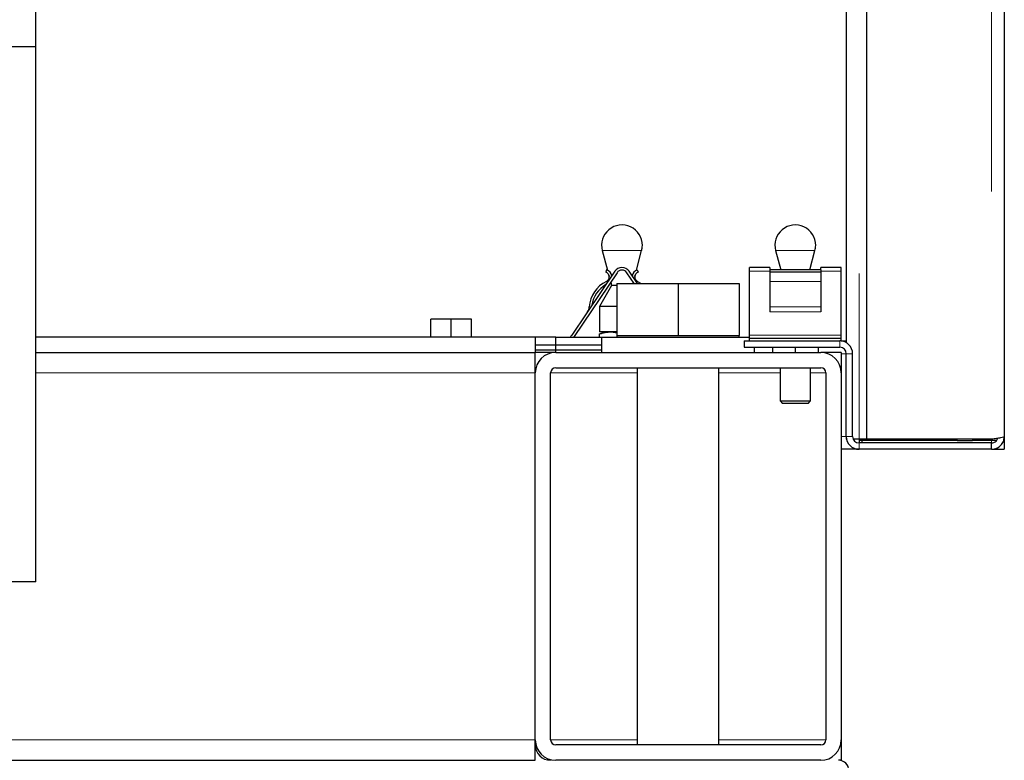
# Model space of a CAD drawing. Header units: millimetres. Extents: x 19 to 263, y 62 to 156.
# Tile 36 of 77: x 123.94 to 127.8, y 64.23 to 67.14. Entities that reach past the tile are written whole.
import ezdxf

# ---------------------------------------------------------------- set-up
doc = ezdxf.new("R2010")
doc.units = ezdxf.units.MM
doc.linetypes.add('PHANTOM', pattern=[12.7, 6.35, -1.27, 1.27, -1.27, 1.27, -1.27])

msp = doc.modelspace()

# ---------------------------------------------------------------- linework, layer by layer
at = {"color": 7, "linetype": 'Continuous', "lineweight": 25}
for p, q in [((127.2603, 65.4904), (127.2603, 90.5921)), ((127.8003, 90.5813), (127.8003, 65.5013)), ((127.1803, 78.8413), (127.1803, 65.8696)), ((124.0003, 67.0313), (124.0003, 67.8307)), ((123.2003, 67.0313), (124.0003, 67.0313)), ((124.0003, 64.9313), (124.0003, 67.0313)), ((126.223, 66.2306), (126.2434, 66.1544)), ((126.3571, 66.1544), (126.3775, 66.2306)), ((126.903, 66.2306), (126.923, 66.1558)), ((127.0375, 66.1558), (127.0575, 66.2306)), ((126.2725, 66.1495), (126.1039, 65.8995)), ((126.2808, 66.1439), (126.1122, 65.8939)), ((126.24, 66.1558), (126.2368, 66.1463)), ((126.2483, 66.1361), (126.2502, 66.129)), ((126.3485, 66.1013), (126.3197, 66.1439)), ((126.3606, 66.1013), (126.328, 66.1495)), ((126.3503, 66.129), (126.3522, 66.1361)), ((126.3605, 66.1558), (126.3638, 66.1463)), ((126.8803, 66.1643), (126.8003, 66.1643)), ((126.8003, 66.1495), (126.8003, 66.1643)), ((126.8003, 65.8995), (126.8003, 66.1495)), ((126.8803, 66.1643), (126.8803, 66.1558)), ((127.0803, 66.1558), (126.8803, 66.1558)), ((126.8803, 66.1558), (126.8803, 66.1463)), ((127.0803, 66.1463), (126.8803, 66.1463)), ((126.8803, 66.1463), (126.8803, 66.1095)), ((127.1603, 66.1643), (127.0803, 66.1643)), ((127.0803, 66.1558), (127.0803, 66.1643)), ((127.0803, 66.1558), (127.0803, 66.1463)), ((127.0803, 66.1463), (127.0803, 66.1095)), ((127.1603, 66.1495), (127.1603, 66.1643)), ((127.1603, 65.8995), (127.1603, 66.1495)), ((126.2597, 66.0935), (126.2123, 66.0113)), ((126.256, 66.1072), (126.2597, 66.0935)), ((126.2803, 66.0935), (126.2597, 66.0935)), ((126.2803, 66.1013), (126.2803, 65.8973)), ((126.2803, 66.1013), (126.5203, 66.1013)), ((126.3429, 66.1013), (126.3445, 66.1072)), ((126.5203, 66.1013), (126.5203, 65.8973)), ((126.5203, 66.1013), (126.7603, 66.1013)), ((126.7603, 66.1013), (126.7603, 65.8973)), ((126.8803, 66.1095), (126.8803, 66.01)), ((127.0803, 66.1095), (127.0803, 66.01)), ((126.2123, 66.0113), (126.2123, 65.9124)), ((126.2803, 66.0113), (126.2123, 66.0113)), ((126.8803, 66.01), (126.8803, 65.9904)), ((127.0803, 66.01), (127.0803, 65.9904)), ((125.5503, 65.8913), (125.5503, 65.9613)), ((125.6303, 65.9613), (125.5503, 65.9613)), ((125.6303, 65.8913), (125.6303, 65.9613)), ((125.7103, 65.9613), (125.6303, 65.9613)), ((125.7103, 65.8913), (125.7103, 65.9613)), ((126.2103, 65.9032), (126.2103, 65.8913)), ((126.2803, 65.9124), (126.2123, 65.9124)), ((125.9603, 65.8913), (124.0003, 65.8913)), ((126.0403, 65.8913), (125.9603, 65.8913)), ((125.9603, 65.8913), (125.9603, 65.8313)), ((126.0403, 65.8913), (126.2203, 65.8913)), ((126.0403, 65.8313), (126.0403, 65.8913)), ((126.1122, 65.8939), (126.1102, 65.8913)), ((126.2203, 65.8913), (126.2203, 65.8313)), ((126.2203, 65.8913), (126.8003, 65.8913)), ((126.2803, 65.8973), (126.2803, 65.8913)), ((126.2803, 65.8973), (126.4003, 65.8973)), ((126.4003, 65.8973), (126.5203, 65.8973)), ((126.5203, 65.8973), (126.6403, 65.8973)), ((126.6403, 65.8973), (126.7603, 65.8973)), ((126.7603, 65.8913), (126.7603, 65.8973)), ((126.7803, 65.8763), (127.1553, 65.8763)), ((126.7803, 65.8763), (126.7803, 65.8513)), ((126.8003, 65.8863), (126.8003, 65.8995)), ((126.8003, 65.8763), (126.8003, 65.8863)), ((127.1603, 65.8863), (126.8003, 65.8863)), ((127.1603, 65.8763), (127.1553, 65.8763)), ((127.1603, 65.8863), (127.1603, 65.8995)), ((127.1603, 65.8763), (127.1603, 65.8863)), ((127.1603, 65.8763), (127.1803, 65.8763)), ((124.0003, 65.8313), (125.9603, 65.8313)), ((125.9603, 65.8613), (126.2203, 65.8613)), ((125.9603, 65.8413), (126.2203, 65.8413)), ((126.0403, 65.8313), (125.9603, 65.8313)), ((125.9603, 65.7513), (125.9603, 65.8313)), ((126.0403, 65.8313), (127.0803, 65.8313)), ((126.7803, 65.8513), (127.1553, 65.8513)), ((126.8203, 65.8313), (126.8203, 65.8513)), ((126.8903, 65.8513), (126.8903, 65.8313)), ((126.9803, 65.8513), (126.9803, 65.8313)), ((127.0703, 65.8513), (127.0703, 65.8313)), ((127.1603, 65.8313), (127.0803, 65.8313)), ((127.1603, 65.8313), (127.1603, 65.7513)), ((127.1803, 65.5013), (127.1803, 65.8263)), ((127.2053, 65.5013), (127.2053, 65.8263)), ((125.9603, 64.3113), (125.9603, 65.7513)), ((126.0203, 64.3113), (126.0203, 65.7513)), ((126.0403, 65.7713), (127.0803, 65.7713)), ((126.3603, 65.7713), (126.3603, 64.2913)), ((126.6803, 64.2913), (126.6803, 65.7713)), ((126.9203, 65.7713), (126.9203, 65.6413)), ((127.0403, 65.6413), (127.0403, 65.7713)), ((127.1003, 65.7513), (127.1003, 64.3113)), ((127.1603, 65.7513), (127.1603, 64.3113)), ((126.9203, 65.6413), (126.9303, 65.6313)), ((126.9203, 65.6413), (127.0403, 65.6413)), ((127.0303, 65.6313), (126.9303, 65.6313)), ((127.0303, 65.6313), (127.0403, 65.6413)), ((127.1803, 65.5013), (127.1803, 65.4904)), ((127.1815, 65.4904), (127.1803, 65.4904)), ((127.2303, 65.4904), (127.2078, 65.4904)), ((127.2603, 65.4904), (127.2303, 65.4904)), ((127.2303, 65.4904), (127.2303, 65.4763)), ((127.6153, 65.4863), (127.2303, 65.4863)), ((127.7503, 65.4763), (127.2303, 65.4763)), ((127.2428, 65.4763), (127.2428, 65.4863)), ((127.7503, 65.4904), (127.2603, 65.4904)), ((127.6153, 65.4863), (127.6753, 65.4863)), ((127.6753, 65.4904), (127.6753, 65.4863)), ((127.7697, 65.4863), (127.6753, 65.4863)), ((127.7503, 65.4513), (127.7503, 65.4763)), ((127.8003, 65.5013), (127.8003, 65.4513)), ((127.2303, 65.4513), (127.1603, 65.4513)), ((127.7503, 65.4513), (127.2303, 65.4513)), ((127.7503, 65.4513), (127.7753, 65.4513)), ((127.7753, 65.4513), (127.7753, 65.458)), ((127.7753, 65.4513), (127.8003, 65.4513)), ((124.0003, 64.9313), (120.4003, 64.9313)), ((125.9603, 64.2313), (125.9603, 64.3113)), ((127.0803, 64.2913), (126.0403, 64.2913)), ((127.1603, 64.3113), (127.1603, 64.2313)), ((98.2403, 64.2313), (125.9603, 64.2313)), ((127.0803, 64.2313), (126.0403, 64.2313)), ((127.1603, 64.2313), (127.1503, 64.2313))]:
    msp.add_line(p, q, dxfattribs=at)
at = {"color": 8, "linetype": 'PHANTOM', "lineweight": 18}
for p, q in [((127.7503, 90.5921), (127.7503, 65.4904)), ((127.2303, 78.8413), (127.2303, 65.4904)), ((126.3775, 66.2306), (126.223, 66.2306)), ((127.0575, 66.2306), (126.903, 66.2306)), ((126.8803, 66.1495), (126.8003, 66.1495)), ((127.1603, 66.1495), (127.0803, 66.1495)), ((127.0803, 66.1095), (126.8803, 66.1095)), ((127.0803, 66.01), (126.8803, 66.01)), ((127.0803, 65.9904), (126.8803, 65.9904)), ((127.1603, 65.8995), (126.8003, 65.8995)), ((127.1553, 65.8513), (127.1553, 65.8763)), ((127.1603, 65.8263), (127.1803, 65.8263)), ((127.1803, 65.8263), (127.2053, 65.8263)), ((124.0003, 65.7513), (125.9603, 65.7513)), ((126.3603, 65.7513), (126.0203, 65.7513)), ((126.9203, 65.7513), (126.6803, 65.7513)), ((127.1003, 65.7513), (127.0403, 65.7513)), ((127.1803, 65.5013), (127.1603, 65.5013)), ((127.2053, 65.5013), (127.1803, 65.5013)), ((127.2303, 65.4763), (127.2303, 65.4513)), ((127.6153, 65.4904), (127.6153, 65.4863)), ((127.7503, 65.4863), (127.7503, 65.4763)), ((98.2403, 64.3113), (125.9603, 64.3113)), ((126.3603, 64.3113), (126.0203, 64.3113)), ((127.1003, 64.3113), (126.6803, 64.3113))]:
    msp.add_line(p, q, dxfattribs=at)
at = {"color": 7, "linetype": 'Continuous', "lineweight": 25, "flags": 128}
msp.add_lwpolyline([(126.3615, 66.1095), (126.3751, 66.1017), (126.3757, 66.1013)], dxfattribs=at)
at = {"color": 7, "linetype": 'Continuous', "lineweight": 25}
for centre, radius, start, end in [((126.3003, 66.2513), 0.08, 0, 195), ((126.9803, 66.2513), 0.08, 0, 195), ((126.3003, 66.2513), 0.08, 345, 0), ((126.9803, 66.2513), 0.08, 345, 0), ((126.2303, 66.1274), 0.02, 296, 71), ((126.2303, 66.1274), 0.03, 6.8887, 71), ((126.3003, 66.1308), 0.0335, 34, 146), ((126.3003, 66.1308), 0.0235, 34, 146), ((126.3703, 66.1274), 0.03, 109, 173.1113), ((126.3703, 66.1274), 0.02, 109, 244), ((126.2916, 66.0016), 0.12, 116, 176), ((126.2916, 66.0016), 0.11, 119.6419, 172.3581), ((126.132, 66.0128), 0.04, 326, 356), ((126.079, 65.9163), 0.03, 303.5573, 326), ((127.1553, 65.8263), 0.05, 0, 90), ((126.0403, 65.7513), 0.08, 90, 180), ((127.0803, 65.7513), 0.08, 0, 90), ((127.1553, 65.8263), 0.025, 0, 90), ((126.0403, 65.7513), 0.02, 90, 180), ((127.0803, 65.7513), 0.02, 0, 90), ((127.2303, 65.5013), 0.05, 180, 270), ((127.2303, 65.5013), 0.025, 180, 270), ((126.0403, 64.3113), 0.08, 180, 270), ((126.0203, 64.2913), 0.06, 180, 270), ((126.0403, 64.3113), 0.02, 180, 270), ((127.0803, 64.3113), 0.02, 270, 0), ((127.0803, 64.3113), 0.08, 270, 0), ((127.1503, 64.1913), 0.04, 0, 90)]:
    msp.add_arc(centre, radius, start, end, dxfattribs=at)
for points, knots in [([(126.2103, 65.9032), (126.2145, 65.9045), (126.2333, 65.9104), (126.2576, 65.9137), (126.2764, 65.9088), (126.2803, 65.9078)], [0, 0, 0, 0, 0.183841, 0.830591, 1, 1, 1, 1]), ([(126.2803, 65.9065), (126.2709, 65.9088), (126.2475, 65.9143), (126.2242, 65.9074), (126.2103, 65.9032)], [0, 0, 0, 0, 0.4020311, 1, 1, 1, 1]), ([(127.8003, 65.5013), (127.7995, 65.5004), (127.798, 65.4985), (127.7865, 65.4958), (127.7699, 65.4931), (127.7568, 65.4913), (127.7503, 65.4904)], [0, 0, 0, 0, 0.250011, 0.500015, 0.750019, 1, 1, 1, 1]), ([(127.7503, 65.4513), (127.7568, 65.452), (127.7699, 65.4535), (127.7865, 65.4651), (127.798, 65.4816), (127.7995, 65.4947), (127.8003, 65.5013)], [0, 0, 0, 0, 0.249992, 0.499999, 0.749995, 1, 1, 1, 1]), ([(127.7503, 65.4763), (127.7536, 65.4766), (127.7601, 65.4774), (127.7682, 65.4832), (127.773, 65.4892), (127.7737, 65.4931), (127.7738, 65.4939)], [0, 0, 0, 0, 0.309999, 0.620019, 0.930026, 1, 1, 1, 1])]:
    msp.add_open_spline(points, degree=3, knots=knots, dxfattribs=at)

doc.saveas('drawing.dxf')
